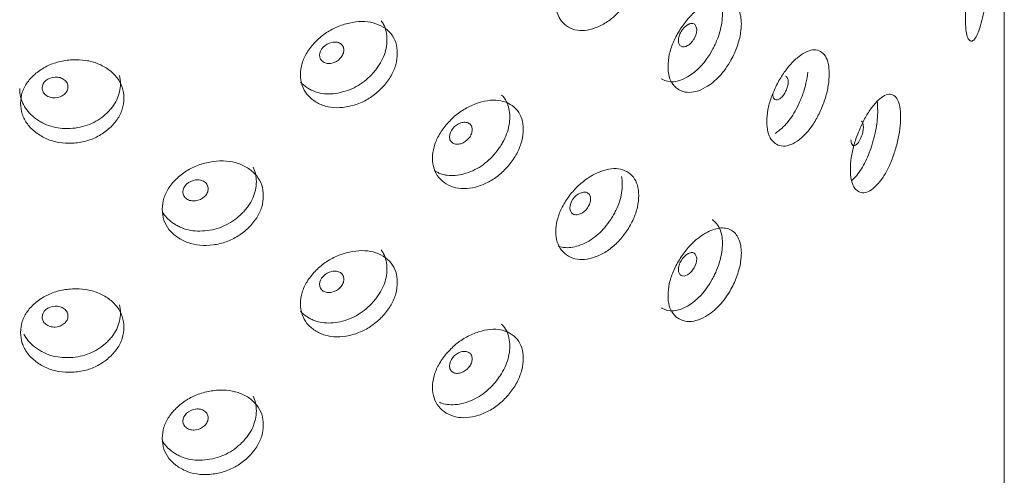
# Model space of a CAD drawing. Header units: millimetres. Extents: x 4 to 1188, y 1 to 840.
# Tile 190 of 256: x 984 to 995, y 168 to 173. Entities that reach past the tile are written whole.
import ezdxf

# ---------------------------------------------------------------- set-up
doc = ezdxf.new("R2010")
doc.units = ezdxf.units.MM
doc.layers.add('1', color=7, linetype='Continuous')

msp = doc.modelspace()

# ---------------------------------------------------------------- linework, layer by layer
at = {"layer": '1', "color": 154, "linetype": 'Continuous', "lineweight": 13}
msp.add_line((994.7035, 84.5701), (994.7035, 198.903), dxfattribs=at)
for points, knots in [([(989.6781, 173.1185), (989.6782, 173.1601), (989.688, 173.2456), (989.7374, 173.3799), (989.8164, 173.5077), (989.9147, 173.6239), (990.0295, 173.7184), (990.1511, 173.7845), (990.2716, 173.8238), (990.3829, 173.8275), (990.4767, 173.7949), (990.5512, 173.7338), (990.597, 173.6409), (990.6106, 173.5242), (990.5971, 173.3944), (990.5511, 173.2575), (990.4768, 173.1259), (990.383, 173.0062), (990.2716, 172.909), (990.1512, 172.842), (990.0295, 172.8037), (989.9148, 172.8026), (989.8163, 172.8387), (989.7371, 172.9035), (989.6877, 172.999), (989.6781, 173.0769), (989.6781, 173.1185)], [0, 0, 0, 0, 0.0420892, 0.082711, 0.1249954, 0.1669805, 0.2076666, 0.249993, 0.2922277, 0.3329137, 0.3749923, 0.4172713, 0.4578933, 0.5000047, 0.5420218, 0.5826436, 0.6250215, 0.6670053, 0.7076914, 0.7500175, 0.7922515, 0.8329373, 0.8750172, 0.9173768, 0.9579835, 1, 1, 1, 1]), ([(994.268, 172.9306), (994.268, 172.9722), (994.2713, 173.0605), (994.2874, 173.2085), (994.3128, 173.3584), (994.3435, 173.5016), (994.3779, 173.6276), (994.4129, 173.7266), (994.4459, 173.7982), (994.4749, 173.8314), (994.4981, 173.8235), (994.5158, 173.7818), (994.5264, 173.7008), (994.5294, 173.5876), (994.5264, 173.4543), (994.5158, 173.3054), (994.4981, 173.1545), (994.4749, 173.0101), (994.4459, 172.8834), (994.4129, 172.7842), (994.3779, 172.7128), (994.3435, 172.6804), (994.3128, 172.6893), (994.2873, 172.7321), (994.2711, 172.8138), (994.268, 172.889), (994.268, 172.9306)], [0, 0, 0, 0, 0.0420892, 0.082711, 0.1249954, 0.1669805, 0.2076666, 0.249993, 0.2922277, 0.3329137, 0.3749923, 0.4172713, 0.4578933, 0.5000047, 0.5420218, 0.5826436, 0.6250215, 0.6670053, 0.7076914, 0.7500175, 0.7922515, 0.8329373, 0.8750172, 0.9173768, 0.9579835, 1, 1, 1, 1]), ([(991.4283, 173.2508), (991.4294, 173.2502), (991.4306, 173.2496), (991.4674, 173.2285), (991.495, 173.1956), (991.5349, 173.1042), (991.5448, 173.0508), (991.5446, 172.9591), (991.542, 172.9263), (991.5319, 172.8581), (991.5246, 172.8239), (991.5056, 172.7558), (991.4939, 172.7218), (991.4729, 172.6708), (991.4653, 172.6538), (991.449, 172.6199), (991.4404, 172.6031), (991.3559, 172.4494), (991.2642, 172.3488), (991.0443, 172.2217), (990.9479, 172.2138), (990.8649, 172.2618), (990.8628, 172.263), (990.8608, 172.2643)], [0, 0, 0, 0, 0.0039896, 0.0039896, 0.1276984, 0.1276984, 0.2514072, 0.2514072, 0.3132616, 0.3132616, 0.375116, 0.375116, 0.4369704, 0.4369704, 0.4678976, 0.4678976, 0.4988248, 0.4988248, 0.7462423, 0.7462423, 0.9936599, 0.9936599, 1, 1, 1, 1]), ([(990.935, 172.404), (990.935, 172.4456), (990.9438, 172.5319), (990.988, 172.6699), (991.0587, 172.8038), (991.1464, 172.9275), (991.2484, 173.0308), (991.3471, 173.0998), (991.4359, 173.1426), (991.5119, 173.1614), (991.5813, 173.16), (991.6424, 173.1401), (991.6921, 173.1), (991.7284, 173.0413), (991.7517, 172.9678), (991.7593, 172.8801), (991.7498, 172.7668), (991.7154, 172.6269), (991.6515, 172.488), (991.5814, 172.3764), (991.5126, 172.2914), (991.4367, 172.2206), (991.3476, 172.1598), (991.2485, 172.1161), (991.1464, 172.1063), (991.0585, 172.1349), (990.9877, 172.1936), (990.9435, 172.2853), (990.9349, 172.3625), (990.935, 172.404)], [0, 0, 0, 0, 0.0420896, 0.0827118, 0.1249967, 0.1669811, 0.2076636, 0.2499833, 0.2814416, 0.3122995, 0.3437546, 0.3752583, 0.4060937, 0.437521, 0.4689611, 0.4997811, 0.5312924, 0.5779329, 0.6248646, 0.6566357, 0.6872562, 0.7179626, 0.7499814, 0.7922603, 0.8329679, 0.8750465, 0.9173959, 0.9579936, 1, 1, 1, 1]), ([(987.7203, 172.9138), (987.7305, 172.9004), (987.7394, 172.8864), (987.7728, 172.8228), (987.7856, 172.7658), (987.7857, 172.6364), (987.7729, 172.5732), (987.7345, 172.4806), (987.7185, 172.4502), (987.6896, 172.4051), (987.6792, 172.3902), (987.6567, 172.3606), (987.6444, 172.3457), (987.581, 172.2738), (987.5249, 172.2265), (987.4017, 172.1526), (987.3343, 172.1259), (987.1893, 172.0938), (987.1218, 172.0906), (987.028, 172.1049), (986.998, 172.1128), (986.9549, 172.1295), (986.9408, 172.1358), (986.9134, 172.1501), (986.9001, 172.1579), (986.86, 172.1846), (986.8364, 172.2044), (986.8163, 172.2262)], [0, 0, 0, 0, 0.0388812, 0.0388812, 0.1668853, 0.1668853, 0.2948894, 0.2948894, 0.3588915, 0.3588915, 0.3908925, 0.3908925, 0.4228935, 0.4228935, 0.5508976, 0.5508976, 0.6789017, 0.6789017, 0.8069058, 0.8069058, 0.8709079, 0.8709079, 0.9029089, 0.9029089, 0.9349099, 0.9349099, 1, 1, 1, 1]), ([(986.8165, 172.3104), (986.8166, 172.352), (986.8278, 172.4358), (986.8845, 172.5615), (986.9756, 172.6755), (987.0892, 172.7744), (987.2224, 172.8488), (987.3643, 172.8935), (987.5054, 172.9115), (987.6365, 172.8955), (987.7475, 172.8463), (987.8359, 172.7719), (987.8905, 172.6709), (987.9067, 172.5518), (987.8906, 172.4244), (987.8359, 172.2956), (987.7476, 172.1772), (987.6366, 172.0742), (987.5054, 171.9967), (987.3643, 171.951), (987.2224, 171.934), (987.0892, 171.9531), (986.9755, 172.0065), (986.8842, 172.0851), (986.8275, 172.1893), (986.8165, 172.2689), (986.8165, 172.3104)], [0, 0, 0, 0, 0.0420892, 0.082711, 0.1249954, 0.1669805, 0.2076666, 0.249993, 0.2922277, 0.3329137, 0.3749923, 0.4172713, 0.4578933, 0.5000047, 0.5420218, 0.5826436, 0.6250215, 0.6670053, 0.7076914, 0.7500175, 0.7922515, 0.8329373, 0.8750172, 0.9173768, 0.9579835, 1, 1, 1, 1]), ([(991.0511, 172.693), (991.051, 172.677), (991.0535, 172.6635), (991.0635, 172.6418), (991.071, 172.6336), (991.1015, 172.6164), (991.126, 172.6189), (991.1683, 172.6434), (991.1813, 172.6538), (991.1993, 172.6728), (991.205, 172.6797), (991.2132, 172.6909), (991.2159, 172.6948), (991.2198, 172.7008), (991.2211, 172.7029), (991.2236, 172.707), (991.2248, 172.709), (991.2473, 172.7482), (991.2576, 172.7813), (991.2568, 172.8249), (991.2538, 172.8384), (991.2423, 172.8637), (991.235, 172.8728), (991.2173, 172.8838), (991.2069, 172.8857), (991.1889, 172.8832), (991.1825, 172.8814), (991.1723, 172.8775), (991.1688, 172.876), (991.1634, 172.8734), (991.1615, 172.8724), (991.1578, 172.8704), (991.1558, 172.8693), (991.1257, 172.8519), (991.1013, 172.8264), (991.0713, 172.7754), (991.0638, 172.7587), (991.0537, 172.7255), (991.0511, 172.7091), (991.0511, 172.693)], [0, 0, 0, 0, 0.0625, 0.0625, 0.125, 0.125, 0.25, 0.25, 0.3125, 0.3125, 0.34375, 0.34375, 0.359375, 0.359375, 0.3671875, 0.3671875, 0.375, 0.375, 0.5, 0.5, 0.5625, 0.5625, 0.625, 0.625, 0.6875, 0.6875, 0.71875, 0.71875, 0.734375, 0.734375, 0.7421875, 0.7421875, 0.75, 0.75, 0.875, 0.875, 0.9375, 0.9375, 1, 1, 1, 1]), ([(987.0309, 172.527), (987.0308, 172.511), (987.0341, 172.4968), (987.0473, 172.4721), (987.057, 172.4618), (987.0839, 172.4444), (987.0986, 172.4389), (987.1307, 172.4342), (987.1478, 172.435), (987.2042, 172.4471), (987.2361, 172.4655), (987.2758, 172.5085), (987.2857, 172.5233), (987.2956, 172.5461), (987.298, 172.5538), (987.3013, 172.5694), (987.3021, 172.5772), (987.302, 172.6014), (987.2987, 172.6157), (987.2889, 172.6341), (987.2848, 172.6397), (987.275, 172.65), (987.2694, 172.6546), (987.2494, 172.6674), (987.2347, 172.6727), (987.2028, 172.6772), (987.1857, 172.6763), (987.1292, 172.6641), (987.097, 172.6458), (987.0443, 172.5894), (987.031, 172.5591), (987.0309, 172.527)], [0, 0, 0, 0, 0.0625, 0.0625, 0.125, 0.125, 0.1875, 0.1875, 0.25, 0.25, 0.375, 0.375, 0.4375, 0.4375, 0.46875, 0.46875, 0.5, 0.5, 0.5625, 0.5625, 0.59375, 0.59375, 0.625, 0.625, 0.6875, 0.6875, 0.75, 0.75, 0.875, 0.875, 1, 1, 1, 1]), ([(992.0423, 171.7851), (992.0423, 171.8267), (992.0499, 171.9137), (992.0881, 172.055), (992.149, 172.1943), (992.2244, 172.3245), (992.3118, 172.4355), (992.4038, 172.5189), (992.4941, 172.5753), (992.577, 172.5948), (992.6464, 172.5755), (992.7011, 172.5249), (992.7346, 172.4385), (992.7445, 172.3237), (992.7347, 172.192), (992.7011, 172.0485), (992.6464, 171.9065), (992.577, 171.7735), (992.4941, 171.6606), (992.4038, 171.5764), (992.3118, 171.5207), (992.2244, 171.5032), (992.1489, 171.5252), (992.0879, 171.5786), (992.0497, 171.667), (992.0422, 171.7435), (992.0423, 171.7851)], [0, 0, 0, 0, 0.0420892, 0.082711, 0.1249954, 0.1669805, 0.2076666, 0.249993, 0.2922277, 0.3329137, 0.3749923, 0.4172713, 0.4578933, 0.5000047, 0.5420218, 0.5826436, 0.6250215, 0.6670053, 0.7076914, 0.7500175, 0.7922515, 0.8329373, 0.8750172, 0.9173768, 0.9579835, 1, 1, 1, 1]), ([(983.6797, 171.9897), (983.6798, 172.0313), (983.6916, 172.1132), (983.7513, 172.2294), (983.8472, 172.3283), (983.9673, 172.4082), (984.1086, 172.4603), (984.2596, 172.4811), (984.4105, 172.4755), (984.5513, 172.4373), (984.6709, 172.3694), (984.7663, 172.2801), (984.8254, 172.1698), (984.843, 172.048), (984.8256, 171.9233), (984.7663, 171.8038), (984.6709, 171.7003), (984.5514, 171.616), (984.4105, 171.5607), (984.2597, 171.5387), (984.1086, 171.5455), (983.9674, 171.5869), (983.8471, 171.6593), (983.7509, 171.7532), (983.6912, 171.8667), (983.6797, 171.9482), (983.6797, 171.9897)], [0, 0, 0, 0, 0.0420892, 0.082711, 0.1249954, 0.1669805, 0.2076666, 0.249993, 0.2922277, 0.3329137, 0.3749923, 0.4172713, 0.4578933, 0.5000047, 0.5420218, 0.5826436, 0.6250215, 0.6670053, 0.7076914, 0.7500175, 0.7922515, 0.8329373, 0.8750172, 0.9173768, 0.9579835, 1, 1, 1, 1]), ([(984.7885, 172.2999), (984.7948, 172.2715), (984.798, 172.2418), (984.7981, 172.1461), (984.7843, 172.085), (984.7427, 171.999), (984.7254, 171.9713), (984.6942, 171.9311), (984.6829, 171.9179), (984.6586, 171.8921), (984.6454, 171.8792), (984.577, 171.8181), (984.5166, 171.7803), (984.3843, 171.7271), (984.3123, 171.7118), (984.1576, 171.704), (984.0857, 171.7121), (983.9862, 171.7421), (983.9544, 171.7551), (983.9088, 171.7789), (983.894, 171.7876), (983.865, 171.8065), (983.851, 171.8165), (983.7811, 171.8715), (983.7392, 171.921), (983.6834, 172.0301), (983.6695, 172.0897), (983.6696, 172.1546)], [0, 0, 0, 0, 0.0564925, 0.0564925, 0.1744309, 0.1744309, 0.2334002, 0.2334002, 0.2628848, 0.2628848, 0.2923694, 0.2923694, 0.4103078, 0.4103078, 0.5282463, 0.5282463, 0.6461847, 0.6461847, 0.7051539, 0.7051539, 0.7346385, 0.7346385, 0.7641231, 0.7641231, 0.8820616, 0.8820616, 1, 1, 1, 1]), ([(983.9217, 172.1613), (983.9216, 172.1453), (983.925, 172.1306), (983.939, 172.1037), (983.9494, 172.0916), (983.9779, 172.0697), (983.9936, 172.0617), (984.0276, 172.0515), (984.0459, 172.0493), (984.1059, 172.0518), (984.1399, 172.0646), (984.1823, 172.1009), (984.1929, 172.114), (984.2034, 172.135), (984.206, 172.1423), (984.2095, 172.1573), (984.2104, 172.165), (984.2103, 172.1893), (984.2068, 172.2041), (984.1963, 172.2242), (984.1919, 172.2305), (984.1814, 172.2425), (984.1755, 172.2481), (984.1541, 172.2643), (984.1385, 172.2722), (984.1044, 172.2821), (984.0862, 172.2842), (984.0261, 172.2816), (983.9918, 172.2688), (983.9359, 172.2215), (983.9218, 172.1934), (983.9217, 172.1613)], [0, 0, 0, 0, 0.0625, 0.0625, 0.125, 0.125, 0.1875, 0.1875, 0.25, 0.25, 0.375, 0.375, 0.4375, 0.4375, 0.46875, 0.46875, 0.5, 0.5, 0.5625, 0.5625, 0.59375, 0.59375, 0.625, 0.625, 0.6875, 0.6875, 0.75, 0.75, 0.875, 0.875, 1, 1, 1, 1]), ([(992.1082, 172.0961), (992.1081, 172.0801), (992.1102, 172.0668), (992.1188, 172.0458), (992.1251, 172.0382), (992.1424, 172.0283), (992.1519, 172.0269), (992.1725, 172.0312), (992.1835, 172.0367), (992.2196, 172.0646), (992.2398, 172.0917), (992.265, 172.1458), (992.2712, 172.1633), (992.2775, 172.1888), (992.279, 172.1972), (992.2811, 172.2137), (992.2816, 172.2217), (992.2816, 172.246), (992.2795, 172.2593), (992.2733, 172.275), (992.2707, 172.2795), (992.2645, 172.2871), (992.2609, 172.2901), (992.2555, 172.2932), (992.2542, 172.2938), (992.253, 172.2944)], [0, 0, 0, 0, 0.0985683, 0.0985683, 0.1971366, 0.1971366, 0.2957049, 0.2957049, 0.3942732, 0.3942732, 0.5914098, 0.5914098, 0.6899781, 0.6899781, 0.7392622, 0.7392622, 0.7885464, 0.7885464, 0.8871147, 0.8871147, 0.9363988, 0.9363988, 0.985683, 0.985683, 1, 1, 1, 1]), ([(992.5012, 172.3383), (992.4975, 172.2974), (992.4908, 172.2557), (992.4731, 172.179), (992.4633, 172.1442), (992.4454, 172.0914), (992.439, 172.0737), (992.425, 172.038), (992.4174, 172.0198), (992.378, 171.9309), (992.3428, 171.8685), (992.2649, 171.7612), (992.2219, 171.7163), (992.1619, 171.6702), (992.1487, 171.6611), (992.1358, 171.6531)], [0, 0, 0, 0, 0.1584507, 0.1584507, 0.2864917, 0.2864917, 0.3505122, 0.3505122, 0.4145327, 0.4145327, 0.6706146, 0.6706146, 0.9266965, 0.9266965, 1, 1, 1, 1]), ([(988.2963, 171.3735), (988.2964, 171.4151), (988.307, 171.4998), (988.3606, 171.6299), (988.4465, 171.7511), (988.5535, 171.8589), (988.6787, 171.9438), (988.8117, 171.9996), (988.9438, 172.0287), (989.0662, 172.0229), (989.1697, 171.9824), (989.2519, 171.9149), (989.3026, 171.8181), (989.3176, 171.7003), (989.3027, 171.5716), (989.2519, 171.4386), (989.1697, 171.3133), (989.0663, 171.2016), (988.9438, 171.1139), (988.8118, 171.0571), (988.6787, 171.0291), (988.5535, 171.0377), (988.4464, 171.0821), (988.3603, 171.1536), (988.3067, 171.2532), (988.2963, 171.332), (988.2963, 171.3735)], [0, 0, 0, 0, 0.0420892, 0.082711, 0.1249954, 0.1669805, 0.2076666, 0.249993, 0.2922277, 0.3329137, 0.3749923, 0.4172713, 0.4578933, 0.5000047, 0.5420218, 0.5826436, 0.6250215, 0.6670053, 0.7076914, 0.7500175, 0.7922515, 0.8329373, 0.8750172, 0.9173768, 0.9579835, 1, 1, 1, 1]), ([(989.069, 172.0815), (989.0925, 172.0596), (989.1114, 172.0344), (989.1497, 171.9591), (989.1616, 171.9031), (989.1617, 171.7737), (989.1499, 171.7095), (989.1142, 171.614), (989.0993, 171.5823), (989.0724, 171.5349), (989.0627, 171.5192), (989.0418, 171.4878), (989.0304, 171.4719), (988.9713, 171.3952), (988.919, 171.3435), (988.804, 171.2599), (988.741, 171.228), (988.6052, 171.1845), (988.5417, 171.176), (988.4536, 171.1829), (988.4254, 171.1885), (988.3848, 171.2018), (988.3716, 171.207), (988.3468, 171.2186), (988.3353, 171.2247), (988.3239, 171.2317)], [0, 0, 0, 0, 0.0805007, 0.0805007, 0.212253, 0.212253, 0.3440053, 0.3440053, 0.4098814, 0.4098814, 0.4428195, 0.4428195, 0.4757576, 0.4757576, 0.6075099, 0.6075099, 0.7392622, 0.7392622, 0.8710145, 0.8710145, 0.9368906, 0.9368906, 0.9698287, 0.9698287, 1, 1, 1, 1]), ([(992.9784, 171.2488), (992.9785, 171.2904), (992.9847, 171.3779), (993.0161, 171.5221), (993.0661, 171.6658), (993.1277, 171.8016), (993.1987, 171.919), (993.273, 172.0091), (993.3455, 172.0722), (993.4116, 172.0976), (993.4666, 172.0834), (993.5097, 172.0367), (993.5361, 171.9527), (993.5438, 171.8386), (993.5361, 171.7062), (993.5097, 171.5604), (993.4666, 171.4143), (993.4117, 171.2764), (993.3455, 171.1574), (993.273, 171.0667), (993.1987, 171.0042), (993.1277, 170.9804), (993.0661, 170.9968), (993.016, 171.0457), (992.9845, 171.1312), (992.9784, 171.2072), (992.9784, 171.2488)], [0, 0, 0, 0, 0.0420892, 0.082711, 0.1249954, 0.1669805, 0.2076666, 0.249993, 0.2922277, 0.3329137, 0.3749923, 0.4172713, 0.4578933, 0.5000047, 0.5420218, 0.5826436, 0.6250215, 0.6670053, 0.7076914, 0.7500175, 0.7922515, 0.8329373, 0.8750172, 0.9173768, 0.9579835, 1, 1, 1, 1]), ([(993.2778, 172.0123), (993.2823, 171.9818), (993.2846, 171.947), (993.2846, 171.8432), (993.2785, 171.776), (993.2599, 171.6715), (993.2522, 171.636), (993.2381, 171.5819), (993.233, 171.5637), (993.222, 171.5271), (993.216, 171.5083), (993.1848, 171.4166), (993.1569, 171.3516), (993.0947, 171.2386), (993.0604, 171.1906), (993.0121, 171.1402), (993.0017, 171.1303), (992.9914, 171.1215)], [0, 0, 0, 0, 0.1236697, 0.1236697, 0.3283361, 0.3283361, 0.4306693, 0.4306693, 0.4818359, 0.4818359, 0.5330025, 0.5330025, 0.7376688, 0.7376688, 0.9423352, 0.9423352, 1, 1, 1, 1]), ([(988.4863, 171.6144), (988.4862, 171.5984), (988.4893, 171.5844), (988.5017, 171.5609), (988.5109, 171.5513), (988.536, 171.5361), (988.5499, 171.5317), (988.5799, 171.5296), (988.596, 171.5318), (988.6488, 171.5484), (988.6787, 171.5693), (988.7158, 171.6155), (988.725, 171.6311), (988.7342, 171.6546), (988.7366, 171.6625), (988.7396, 171.6784), (988.7404, 171.6863), (988.7403, 171.7105), (988.7372, 171.7245), (988.728, 171.7421), (988.7242, 171.7474), (988.715, 171.7569), (988.7098, 171.7611), (988.6911, 171.7723), (988.6774, 171.7765), (988.6475, 171.7784), (988.6315, 171.7761), (988.5785, 171.7594), (988.5483, 171.7384), (988.4989, 171.6779), (988.4864, 171.6465), (988.4863, 171.6144)], [0, 0, 0, 0, 0.0625, 0.0625, 0.125, 0.125, 0.1875, 0.1875, 0.25, 0.25, 0.375, 0.375, 0.4375, 0.4375, 0.46875, 0.46875, 0.5, 0.5, 0.5625, 0.5625, 0.59375, 0.59375, 0.625, 0.625, 0.6875, 0.6875, 0.75, 0.75, 0.875, 0.875, 1, 1, 1, 1]), ([(992.9853, 171.5791), (992.9852, 171.5631), (992.9869, 171.55), (992.9938, 171.5297), (992.9989, 171.5225), (993.0128, 171.5139), (993.0204, 171.5132), (993.0369, 171.519), (993.0457, 171.5254), (993.0746, 171.5559), (993.0907, 171.5845), (993.1107, 171.6405), (993.1157, 171.6584), (993.1207, 171.6844), (993.1219, 171.6929), (993.1236, 171.7096), (993.124, 171.7176), (993.1239, 171.7419), (993.1223, 171.755), (993.1173, 171.7703), (993.1153, 171.7746), (993.1103, 171.7817), (993.1075, 171.7845), (993.1024, 171.7877), (993.1006, 171.7885), (993.0987, 171.7891)], [0, 0, 0, 0, 0.0974564, 0.0974564, 0.1949128, 0.1949128, 0.2923692, 0.2923692, 0.3898256, 0.3898256, 0.5847383, 0.5847383, 0.6821947, 0.6821947, 0.7309229, 0.7309229, 0.7796511, 0.7796511, 0.8771075, 0.8771075, 0.9258357, 0.9258357, 0.9745639, 0.9745639, 1, 1, 1, 1]), ([(986.2866, 171.2755), (986.3099, 171.2272), (986.3215, 171.1727), (986.3216, 171.0478), (986.3082, 170.9856), (986.2678, 170.8963), (986.251, 170.8671), (986.2206, 170.8245), (986.2097, 170.8104), (986.1861, 170.7827), (986.1732, 170.7688), (986.1066, 170.7022), (986.0478, 170.6595), (985.9188, 170.5958), (985.8484, 170.5747), (985.6971, 170.5545), (985.6267, 170.5569), (985.5291, 170.5789), (985.4979, 170.5894), (985.4531, 170.6096), (985.4385, 170.617), (985.41, 170.6336), (985.3963, 170.6425), (985.3328, 170.6881), (985.2943, 170.7293), (985.2671, 170.7755)], [0, 0, 0, 0, 0.1187939, 0.1187939, 0.2464263, 0.2464263, 0.3102425, 0.3102425, 0.3421506, 0.3421506, 0.3740587, 0.3740587, 0.5016911, 0.5016911, 0.6293235, 0.6293235, 0.756956, 0.756956, 0.8207722, 0.8207722, 0.8526803, 0.8526803, 0.8845884, 0.8845884, 1, 1, 1, 1]), ([(985.2676, 170.8036), (985.2676, 170.8452), (985.2793, 170.9281), (985.338, 171.049), (985.4325, 171.1556), (985.5505, 171.2451), (985.6891, 171.3085), (985.837, 171.3415), (985.9844, 171.3479), (986.1217, 171.321), (986.2381, 171.2626), (986.3309, 171.1809), (986.3884, 171.0753), (986.4054, 170.9549), (986.3885, 170.8288), (986.3309, 170.7046), (986.2382, 170.5935), (986.1218, 170.4997), (985.9844, 170.4331), (985.837, 170.399), (985.6891, 170.3938), (985.5505, 170.4238), (985.4324, 170.4866), (985.3377, 170.5727), (985.2789, 170.6815), (985.2675, 170.762), (985.2676, 170.8036)], [0, 0, 0, 0, 0.0420892, 0.082711, 0.1249954, 0.1669805, 0.2076666, 0.249993, 0.2922277, 0.3329137, 0.3749923, 0.4172713, 0.4578933, 0.5000047, 0.5420218, 0.5826436, 0.6250215, 0.6670053, 0.7076914, 0.7500175, 0.7922515, 0.8329373, 0.8750172, 0.9173768, 0.9579835, 1, 1, 1, 1]), ([(989.6781, 170.5524), (989.6782, 170.594), (989.688, 170.6795), (989.7374, 170.8138), (989.8164, 170.9416), (989.9147, 171.0577), (990.0295, 171.1523), (990.1511, 171.2184), (990.2716, 171.2577), (990.3829, 171.2614), (990.4767, 171.2288), (990.5512, 171.1677), (990.597, 171.0748), (990.6106, 170.9581), (990.5971, 170.8283), (990.5511, 170.6913), (990.4768, 170.5597), (990.383, 170.4401), (990.2716, 170.3429), (990.1512, 170.2759), (990.0295, 170.2375), (989.9148, 170.2365), (989.8163, 170.2726), (989.7371, 170.3374), (989.6877, 170.4329), (989.6781, 170.5108), (989.6781, 170.5524)], [0, 0, 0, 0, 0.0420892, 0.082711, 0.1249954, 0.1669805, 0.2076666, 0.249993, 0.2922277, 0.3329137, 0.3749923, 0.4172713, 0.4578933, 0.5000047, 0.5420218, 0.5826436, 0.6250215, 0.6670053, 0.7076914, 0.7500175, 0.7922515, 0.8329373, 0.8750172, 0.9173768, 0.9579835, 1, 1, 1, 1]), ([(990.415, 171.1703), (990.4202, 171.1433), (990.4227, 171.114), (990.4228, 171.0177), (990.4121, 170.9525), (990.3798, 170.8542), (990.3664, 170.8214), (990.3421, 170.772), (990.3333, 170.7555), (990.3143, 170.7225), (990.304, 170.7058), (990.2505, 170.6244), (990.203, 170.5687), (990.0983, 170.4763), (990.041, 170.4395), (989.917, 170.3854), (989.8589, 170.372), (989.7781, 170.3721), (989.7522, 170.3755), (989.7197, 170.3844), (989.7122, 170.3868), (989.7047, 170.3895)], [0, 0, 0, 0, 0.0796338, 0.0796338, 0.2424008, 0.2424008, 0.3237843, 0.3237843, 0.3644761, 0.3644761, 0.4051679, 0.4051679, 0.5679349, 0.5679349, 0.7307019, 0.7307019, 0.893469, 0.893469, 0.9748525, 0.9748525, 1, 1, 1, 1]), ([(985.4989, 170.9969), (985.4988, 170.9809), (985.5022, 170.9664), (985.516, 170.9406), (985.5262, 170.9295), (985.5541, 170.9098), (985.5695, 170.9031), (985.6029, 170.8957), (985.6207, 170.895), (985.6796, 170.9024), (985.7129, 170.918), (985.7543, 170.9577), (985.7646, 170.9717), (985.775, 170.9936), (985.7775, 171.0011), (985.7809, 171.0164), (985.7818, 171.0241), (985.7817, 171.0484), (985.7783, 171.063), (985.768, 171.0822), (985.7637, 171.0882), (985.7535, 171.0993), (985.7476, 171.1044), (985.7267, 171.1188), (985.7114, 171.1254), (985.6781, 171.1326), (985.6603, 171.1332), (985.6013, 171.1257), (985.5677, 171.1101), (985.5129, 171.0582), (985.4991, 171.0289), (985.4989, 170.9969)], [0, 0, 0, 0, 0.0625, 0.0625, 0.125, 0.125, 0.1875, 0.1875, 0.25, 0.25, 0.375, 0.375, 0.4375, 0.4375, 0.46875, 0.46875, 0.5, 0.5, 0.5625, 0.5625, 0.59375, 0.59375, 0.625, 0.625, 0.6875, 0.6875, 0.75, 0.75, 0.875, 0.875, 1, 1, 1, 1]), ([(989.8355, 170.8177), (989.8355, 170.8016), (989.8383, 170.7879), (989.8496, 170.7653), (989.858, 170.7565), (989.881, 170.7433), (989.8936, 170.74), (989.921, 170.7403), (989.9357, 170.7437), (989.9839, 170.7645), (990.0111, 170.7877), (990.0449, 170.8369), (990.0533, 170.8532), (990.0617, 170.8775), (990.0638, 170.8856), (990.0666, 170.9017), (990.0673, 170.9096), (990.0672, 170.9339), (990.0644, 170.9476), (990.056, 170.9645), (990.0525, 170.9695), (990.0442, 170.9783), (990.0394, 170.982), (990.0224, 170.9917), (990.0099, 170.9948), (989.9827, 170.9944), (989.9681, 170.9909), (989.9198, 170.9699), (989.8922, 170.9466), (989.8471, 170.8822), (989.8357, 170.8498), (989.8355, 170.8177)], [0, 0, 0, 0, 0.0625, 0.0625, 0.125, 0.125, 0.1875, 0.1875, 0.25, 0.25, 0.375, 0.375, 0.4375, 0.4375, 0.46875, 0.46875, 0.5, 0.5, 0.5625, 0.5625, 0.59375, 0.59375, 0.625, 0.625, 0.6875, 0.6875, 0.75, 0.75, 0.875, 0.875, 1, 1, 1, 1]), ([(991.4283, 170.6847), (991.4294, 170.6841), (991.4306, 170.6834), (991.4674, 170.6623), (991.495, 170.6294), (991.5349, 170.538), (991.5448, 170.4847), (991.5446, 170.393), (991.542, 170.3602), (991.5319, 170.2919), (991.5246, 170.2578), (991.5056, 170.1897), (991.4939, 170.1556), (991.4729, 170.1047), (991.4653, 170.0877), (991.449, 170.0538), (991.4404, 170.037), (991.3559, 169.8833), (991.2642, 169.7827), (991.0443, 169.6556), (990.9479, 169.6477), (990.8649, 169.6956), (990.8628, 169.6969), (990.8608, 169.6981)], [0, 0, 0, 0, 0.0039896, 0.0039896, 0.1276984, 0.1276984, 0.2514072, 0.2514072, 0.3132616, 0.3132616, 0.375116, 0.375116, 0.4369704, 0.4369704, 0.4678976, 0.4678976, 0.4988248, 0.4988248, 0.7462423, 0.7462423, 0.9936599, 0.9936599, 1, 1, 1, 1]), ([(990.935, 169.8379), (990.935, 169.8795), (990.9438, 169.9658), (990.988, 170.1038), (991.0587, 170.2377), (991.1464, 170.3614), (991.2484, 170.4646), (991.3471, 170.5337), (991.4359, 170.5765), (991.5119, 170.5953), (991.5813, 170.5938), (991.6424, 170.574), (991.6921, 170.5339), (991.7284, 170.4752), (991.7517, 170.4016), (991.7593, 170.3139), (991.7498, 170.2007), (991.7154, 170.0608), (991.6515, 169.9219), (991.5814, 169.8103), (991.5126, 169.7252), (991.4367, 169.6545), (991.3476, 169.5937), (991.2485, 169.55), (991.1464, 169.5401), (991.0585, 169.5687), (990.9877, 169.6275), (990.9435, 169.7192), (990.9349, 169.7963), (990.935, 169.8379)], [0, 0, 0, 0, 0.0420896, 0.0827118, 0.1249967, 0.1669811, 0.2076636, 0.2499833, 0.2814416, 0.3122995, 0.3437546, 0.3752583, 0.4060937, 0.437521, 0.4689611, 0.4997811, 0.5312924, 0.5779329, 0.6248646, 0.6566357, 0.6872562, 0.7179626, 0.7499814, 0.7922603, 0.8329679, 0.8750465, 0.9173959, 0.9579936, 1, 1, 1, 1]), ([(987.7203, 170.3476), (987.7305, 170.3343), (987.7394, 170.3202), (987.7728, 170.2567), (987.7856, 170.1997), (987.7857, 170.0703), (987.7729, 170.0071), (987.7345, 169.9145), (987.7185, 169.8841), (987.6896, 169.839), (987.6792, 169.8241), (987.6567, 169.7945), (987.6444, 169.7795), (987.581, 169.7077), (987.5249, 169.6604), (987.4017, 169.5865), (987.3343, 169.5598), (987.1893, 169.5276), (987.1218, 169.5245), (987.028, 169.5387), (986.998, 169.5467), (986.9549, 169.5633), (986.9408, 169.5697), (986.9134, 169.5839), (986.9001, 169.5917), (986.86, 169.6184), (986.8364, 169.6383), (986.8163, 169.6601)], [0, 0, 0, 0, 0.0388812, 0.0388812, 0.1668853, 0.1668853, 0.2948894, 0.2948894, 0.3588915, 0.3588915, 0.3908925, 0.3908925, 0.4228935, 0.4228935, 0.5508976, 0.5508976, 0.6789017, 0.6789017, 0.8069058, 0.8069058, 0.8709079, 0.8709079, 0.9029089, 0.9029089, 0.9349099, 0.9349099, 1, 1, 1, 1]), ([(986.8165, 169.7443), (986.8166, 169.7859), (986.8278, 169.8697), (986.8845, 169.9953), (986.9756, 170.1094), (987.0892, 170.2082), (987.2224, 170.2827), (987.3643, 170.3273), (987.5054, 170.3454), (987.6365, 170.3294), (987.7475, 170.2802), (987.8359, 170.2058), (987.8905, 170.1048), (987.9067, 169.9857), (987.8906, 169.8582), (987.8359, 169.7295), (987.7476, 169.6111), (987.6366, 169.508), (987.5054, 169.4306), (987.3643, 169.3848), (987.2224, 169.3679), (987.0892, 169.387), (986.9755, 169.4404), (986.8842, 169.519), (986.8275, 169.6231), (986.8165, 169.7027), (986.8165, 169.7443)], [0, 0, 0, 0, 0.0420892, 0.082711, 0.1249954, 0.1669805, 0.2076666, 0.249993, 0.2922277, 0.3329137, 0.3749923, 0.4172713, 0.4578933, 0.5000047, 0.5420218, 0.5826436, 0.6250215, 0.6670053, 0.7076914, 0.7500175, 0.7922515, 0.8329373, 0.8750172, 0.9173768, 0.9579835, 1, 1, 1, 1]), ([(991.0511, 170.1269), (991.051, 170.1108), (991.0535, 170.0974), (991.0635, 170.0757), (991.071, 170.0675), (991.1015, 170.0503), (991.126, 170.0528), (991.1683, 170.0772), (991.1813, 170.0876), (991.1993, 170.1067), (991.205, 170.1136), (991.2132, 170.1248), (991.2159, 170.1287), (991.2198, 170.1347), (991.2211, 170.1367), (991.2236, 170.1409), (991.2248, 170.1428), (991.2473, 170.1821), (991.2576, 170.2151), (991.2568, 170.2588), (991.2538, 170.2723), (991.2423, 170.2976), (991.235, 170.3067), (991.2173, 170.3176), (991.2069, 170.3196), (991.1889, 170.317), (991.1825, 170.3153), (991.1723, 170.3114), (991.1688, 170.3099), (991.1634, 170.3072), (991.1615, 170.3063), (991.1578, 170.3043), (991.1558, 170.3032), (991.1257, 170.2857), (991.1013, 170.2603), (991.0713, 170.2093), (991.0638, 170.1925), (991.0537, 170.1594), (991.0511, 170.1429), (991.0511, 170.1269)], [0, 0, 0, 0, 0.0625, 0.0625, 0.125, 0.125, 0.25, 0.25, 0.3125, 0.3125, 0.34375, 0.34375, 0.359375, 0.359375, 0.3671875, 0.3671875, 0.375, 0.375, 0.5, 0.5, 0.5625, 0.5625, 0.625, 0.625, 0.6875, 0.6875, 0.71875, 0.71875, 0.734375, 0.734375, 0.7421875, 0.7421875, 0.75, 0.75, 0.875, 0.875, 0.9375, 0.9375, 1, 1, 1, 1]), ([(987.0309, 169.9609), (987.0308, 169.9448), (987.0341, 169.9306), (987.0473, 169.906), (987.057, 169.8956), (987.0839, 169.8783), (987.0986, 169.8728), (987.1307, 169.8681), (987.1478, 169.8689), (987.2042, 169.881), (987.2361, 169.8993), (987.2758, 169.9424), (987.2857, 169.9572), (987.2956, 169.9799), (987.298, 169.9876), (987.3013, 170.0032), (987.3021, 170.011), (987.302, 170.0353), (987.2987, 170.0495), (987.2889, 170.0679), (987.2848, 170.0736), (987.275, 170.0839), (987.2694, 170.0885), (987.2494, 170.1012), (987.2347, 170.1066), (987.2028, 170.1111), (987.1857, 170.1102), (987.1292, 170.098), (987.097, 170.0796), (987.0443, 170.0233), (987.031, 169.9929), (987.0309, 169.9609)], [0, 0, 0, 0, 0.0625, 0.0625, 0.125, 0.125, 0.1875, 0.1875, 0.25, 0.25, 0.375, 0.375, 0.4375, 0.4375, 0.46875, 0.46875, 0.5, 0.5, 0.5625, 0.5625, 0.59375, 0.59375, 0.625, 0.625, 0.6875, 0.6875, 0.75, 0.75, 0.875, 0.875, 1, 1, 1, 1]), ([(983.6797, 169.4236), (983.6798, 169.4652), (983.6916, 169.5471), (983.7513, 169.6633), (983.8472, 169.7621), (983.9673, 169.842), (984.1086, 169.8942), (984.2596, 169.915), (984.4105, 169.9093), (984.5513, 169.8712), (984.6709, 169.8033), (984.7663, 169.714), (984.8254, 169.6037), (984.843, 169.4819), (984.8256, 169.3572), (984.7663, 169.2376), (984.6709, 169.1342), (984.5514, 169.0499), (984.4105, 168.9946), (984.2597, 168.9725), (984.1086, 168.9794), (983.9674, 169.0208), (983.8471, 169.0932), (983.7509, 169.187), (983.6912, 169.3006), (983.6797, 169.3821), (983.6797, 169.4236)], [0, 0, 0, 0, 0.0420892, 0.082711, 0.1249954, 0.1669805, 0.2076666, 0.249993, 0.2922277, 0.3329137, 0.3749923, 0.4172713, 0.4578933, 0.5000047, 0.5420218, 0.5826436, 0.6250215, 0.6670053, 0.7076914, 0.7500175, 0.7922515, 0.8329373, 0.8750172, 0.9173768, 0.9579835, 1, 1, 1, 1]), ([(984.7885, 169.7338), (984.7948, 169.7054), (984.798, 169.6757), (984.7981, 169.58), (984.7843, 169.5189), (984.7427, 169.4329), (984.7254, 169.4051), (984.6942, 169.3649), (984.6829, 169.3518), (984.6586, 169.326), (984.6454, 169.3131), (984.577, 169.252), (984.5166, 169.2142), (984.3843, 169.161), (984.3123, 169.1456), (984.1576, 169.1378), (984.0857, 169.146), (983.9862, 169.176), (983.9544, 169.1889), (983.9088, 169.2128), (983.894, 169.2215), (983.865, 169.2403), (983.851, 169.2503), (983.7833, 169.3037), (983.7425, 169.351), (983.7146, 169.4031)], [0, 0, 0, 0, 0.0643817, 0.0643817, 0.1987903, 0.1987903, 0.2659946, 0.2659946, 0.2995968, 0.2995968, 0.3331989, 0.3331989, 0.4676075, 0.4676075, 0.6020161, 0.6020161, 0.7364247, 0.7364247, 0.803629, 0.803629, 0.8372312, 0.8372312, 0.8708333, 0.8708333, 1, 1, 1, 1]), ([(983.9217, 169.5952), (983.9216, 169.5792), (983.925, 169.5645), (983.939, 169.5376), (983.9494, 169.5255), (983.9779, 169.5036), (983.9936, 169.4955), (984.0276, 169.4853), (984.0459, 169.4832), (984.1059, 169.4857), (984.1399, 169.4985), (984.1823, 169.5347), (984.1929, 169.5478), (984.2034, 169.5689), (984.206, 169.5762), (984.2095, 169.5912), (984.2104, 169.5989), (984.2103, 169.6232), (984.2068, 169.638), (984.1963, 169.6581), (984.1919, 169.6644), (984.1814, 169.6764), (984.1755, 169.6819), (984.1541, 169.6981), (984.1385, 169.706), (984.1044, 169.716), (984.0862, 169.718), (984.0261, 169.7155), (983.9918, 169.7027), (983.9359, 169.6554), (983.9218, 169.6273), (983.9217, 169.5952)], [0, 0, 0, 0, 0.0625, 0.0625, 0.125, 0.125, 0.1875, 0.1875, 0.25, 0.25, 0.375, 0.375, 0.4375, 0.4375, 0.46875, 0.46875, 0.5, 0.5, 0.5625, 0.5625, 0.59375, 0.59375, 0.625, 0.625, 0.6875, 0.6875, 0.75, 0.75, 0.875, 0.875, 1, 1, 1, 1]), ([(989.069, 169.5154), (989.0925, 169.4935), (989.1114, 169.4683), (989.1497, 169.393), (989.1616, 169.337), (989.1617, 169.2076), (989.1499, 169.1434), (989.1142, 169.0478), (989.0993, 169.0161), (989.0724, 168.9688), (989.0627, 168.9531), (989.0418, 168.9217), (989.0304, 168.9058), (988.9713, 168.829), (988.919, 168.7773), (988.804, 168.6938), (988.741, 168.6618), (988.6052, 168.6183), (988.5417, 168.6099), (988.4536, 168.6168), (988.4254, 168.6224), (988.3899, 168.634), (988.3816, 168.637), (988.3733, 168.6404)], [0, 0, 0, 0, 0.0840787, 0.0840787, 0.2216871, 0.2216871, 0.3592954, 0.3592954, 0.4280996, 0.4280996, 0.4625017, 0.4625017, 0.4969038, 0.4969038, 0.6345122, 0.6345122, 0.7721205, 0.7721205, 0.9097289, 0.9097289, 0.9785331, 0.9785331, 1, 1, 1, 1]), ([(988.2963, 168.8074), (988.2964, 168.849), (988.307, 168.9337), (988.3606, 169.0638), (988.4465, 169.185), (988.5535, 169.2928), (988.6787, 169.3777), (988.8117, 169.4334), (988.9438, 169.4625), (989.0662, 169.4568), (989.1697, 169.4162), (989.2519, 169.3488), (989.3026, 169.252), (989.3176, 169.1342), (989.3027, 169.0055), (989.2519, 168.8724), (989.1697, 168.7472), (989.0663, 168.6355), (988.9438, 168.5478), (988.8118, 168.491), (988.6787, 168.4629), (988.5535, 168.4716), (988.4464, 168.516), (988.3603, 168.5875), (988.3067, 168.6871), (988.2963, 168.7659), (988.2963, 168.8074)], [0, 0, 0, 0, 0.0420892, 0.082711, 0.1249954, 0.1669805, 0.2076666, 0.249993, 0.2922277, 0.3329137, 0.3749923, 0.4172713, 0.4578933, 0.5000047, 0.5420218, 0.5826436, 0.6250215, 0.6670053, 0.7076914, 0.7500175, 0.7922515, 0.8329373, 0.8750172, 0.9173768, 0.9579835, 1, 1, 1, 1]), ([(988.4863, 169.0483), (988.4862, 169.0322), (988.4893, 169.0183), (988.5017, 168.9947), (988.5109, 168.9851), (988.536, 168.9699), (988.5499, 168.9656), (988.5799, 168.9635), (988.596, 168.9656), (988.6488, 168.9823), (988.6787, 169.0031), (988.7158, 169.0494), (988.725, 169.0649), (988.7342, 169.0885), (988.7366, 169.0964), (988.7396, 169.1123), (988.7404, 169.1201), (988.7403, 169.1444), (988.7372, 169.1584), (988.728, 169.176), (988.7242, 169.1813), (988.715, 169.1908), (988.7098, 169.195), (988.6911, 169.2061), (988.6774, 169.2103), (988.6475, 169.2122), (988.6315, 169.21), (988.5785, 169.1933), (988.5483, 169.1723), (988.4989, 169.1118), (988.4864, 169.0804), (988.4863, 169.0483)], [0, 0, 0, 0, 0.0625, 0.0625, 0.125, 0.125, 0.1875, 0.1875, 0.25, 0.25, 0.375, 0.375, 0.4375, 0.4375, 0.46875, 0.46875, 0.5, 0.5, 0.5625, 0.5625, 0.59375, 0.59375, 0.625, 0.625, 0.6875, 0.6875, 0.75, 0.75, 0.875, 0.875, 1, 1, 1, 1]), ([(985.2676, 168.2374), (985.2676, 168.279), (985.2793, 168.3619), (985.338, 168.4829), (985.4325, 168.5894), (985.5505, 168.679), (985.6891, 168.7424), (985.837, 168.7753), (985.9844, 168.7817), (986.1217, 168.7549), (986.2381, 168.6965), (986.3309, 168.6148), (986.3884, 168.5092), (986.4054, 168.3888), (986.3885, 168.2627), (986.3309, 168.1384), (986.2382, 168.0274), (986.1218, 167.9335), (985.9844, 167.867), (985.837, 167.8329), (985.6891, 167.8276), (985.5505, 167.8577), (985.4324, 167.9205), (985.3377, 168.0066), (985.2789, 168.1154), (985.2675, 168.1959), (985.2676, 168.2374)], [0, 0, 0, 0, 0.0420892, 0.082711, 0.1249954, 0.1669805, 0.2076666, 0.249993, 0.2922277, 0.3329137, 0.3749923, 0.4172713, 0.4578933, 0.5000047, 0.5420218, 0.5826436, 0.6250215, 0.6670053, 0.7076914, 0.7500175, 0.7922515, 0.8329373, 0.8750172, 0.9173768, 0.9579835, 1, 1, 1, 1]), ([(986.2866, 168.7093), (986.3099, 168.6611), (986.3215, 168.6066), (986.3216, 168.4817), (986.3082, 168.4195), (986.2678, 168.3301), (986.251, 168.301), (986.2206, 168.2583), (986.2097, 168.2443), (986.1861, 168.2165), (986.1732, 168.2026), (986.1066, 168.136), (986.0478, 168.0934), (985.9188, 168.0297), (985.8484, 168.0086), (985.6971, 167.9884), (985.6267, 167.9908), (985.5291, 168.0128), (985.4979, 168.0232), (985.4531, 168.0434), (985.4385, 168.0509), (985.41, 168.0674), (985.3963, 168.0763), (985.3328, 168.122), (985.2943, 168.1631), (985.2671, 168.2094)], [0, 0, 0, 0, 0.1187939, 0.1187939, 0.2464263, 0.2464263, 0.3102425, 0.3102425, 0.3421506, 0.3421506, 0.3740587, 0.3740587, 0.5016911, 0.5016911, 0.6293235, 0.6293235, 0.756956, 0.756956, 0.8207722, 0.8207722, 0.8526803, 0.8526803, 0.8845884, 0.8845884, 1, 1, 1, 1]), ([(985.4989, 168.4308), (985.4988, 168.4147), (985.5022, 168.4003), (985.516, 168.3745), (985.5262, 168.3633), (985.5541, 168.3437), (985.5695, 168.3369), (985.6029, 168.3295), (985.6207, 168.3289), (985.6796, 168.3363), (985.7129, 168.3519), (985.7543, 168.3916), (985.7646, 168.4055), (985.775, 168.4275), (985.7775, 168.435), (985.7809, 168.4503), (985.7818, 168.458), (985.7817, 168.4823), (985.7783, 168.4968), (985.768, 168.516), (985.7637, 168.522), (985.7535, 168.5332), (985.7476, 168.5382), (985.7267, 168.5527), (985.7114, 168.5593), (985.6781, 168.5665), (985.6603, 168.567), (985.6013, 168.5596), (985.5677, 168.5439), (985.5129, 168.4921), (985.4991, 168.4628), (985.4989, 168.4308)], [0, 0, 0, 0, 0.0625, 0.0625, 0.125, 0.125, 0.1875, 0.1875, 0.25, 0.25, 0.375, 0.375, 0.4375, 0.4375, 0.46875, 0.46875, 0.5, 0.5, 0.5625, 0.5625, 0.59375, 0.59375, 0.625, 0.625, 0.6875, 0.6875, 0.75, 0.75, 0.875, 0.875, 1, 1, 1, 1])]:
    msp.add_open_spline(points, degree=3, knots=knots, dxfattribs=at)

doc.saveas('drawing.dxf')
